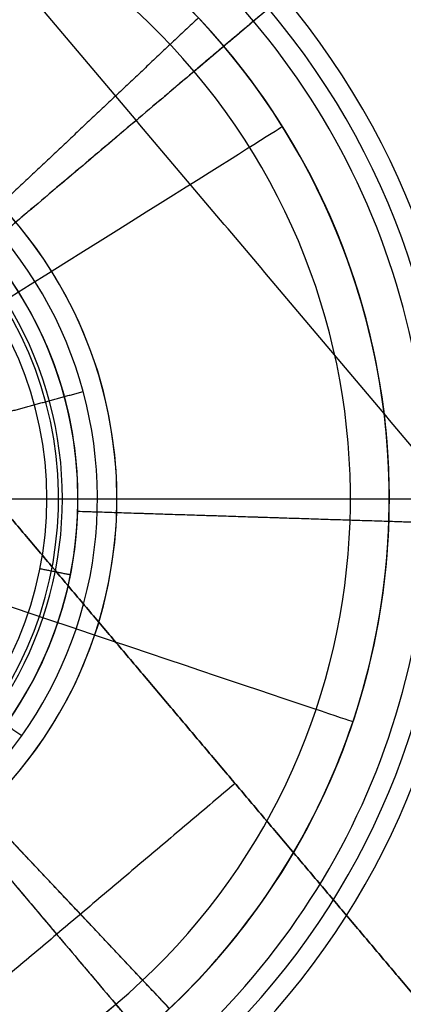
# Model space of a CAD drawing. Header units: millimetres. Extents: x -5.9 to 8.2, y -1.3 to -0.5.
# Tile 14 of 107: x -5.1446 to -5.1199, y -0.8907 to -0.8275. Entities that reach past the tile are written whole.
import ezdxf

# ---------------------------------------------------------------- set-up
doc = ezdxf.new("R2010")
doc.units = ezdxf.units.MM
doc.header["$MEASUREMENT"] = 0
for name, color, linetype, true_color in [('IGES level 1', 7, 'Continuous', 0xffffff), ('IGES level 11', 7, 'Continuous', 0xffffff), ('IGES level 18', 7, 'Continuous', 0xffffff), ('IGES level 20', 7, 'Continuous', 0xffffff), ('IGES level 49', 7, 'Continuous', 0xc0c0c0), ('IGES level 51', 7, 'Continuous', 0xffffff)]:
    doc.layers.add(name, color=color, linetype=linetype, true_color=true_color)

msp = doc.modelspace()

# ---------------------------------------------------------------- linework, layer by layer
at = {"layer": 'IGES level 1'}
msp.add_open_spline([(-5.35333993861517, -0.8582795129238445, -10.31994323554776), (-5.12458993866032, -0.8582795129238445, -10.31994323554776), (-4.895839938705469, -0.8582795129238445, -10.31994323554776)], degree=2, dxfattribs=at)
at = {"layer": 'IGES level 11'}
for centre, radius, end in [((-5.165839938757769, -0.8582795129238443, -10.16994323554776), 0.0275, 90), ((-5.165839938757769, -0.8582795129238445, -10.15494323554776), 0.0275, 90), ((-5.165839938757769, -0.8582795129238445, -10.15494323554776), 0.0275, 90), ((-5.165839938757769, -0.8582795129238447, -10.16994323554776), 0.0275, 90), ((-5.165839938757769, -0.8582795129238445, -10.16244323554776), 0.02749999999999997, 90.00000002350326)]:
    msp.add_arc(centre, radius, 270, end, dxfattribs=at)
for points in [[(-5.138868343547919, -0.8529145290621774, -10.16994323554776), (-5.138868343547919, -0.8529145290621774, -10.16244323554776), (-5.138868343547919, -0.8529145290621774, -10.15494323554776)], [(-5.13833993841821, -0.8582795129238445, -10.16994323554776), (-4.948087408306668, -0.8582795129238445, -10.16994323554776), (-4.757834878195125, -0.8582795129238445, -10.16994323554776)], [(-5.13833993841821, -0.8582795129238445, -10.15494323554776), (-4.955338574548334, -0.8582795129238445, -10.15494323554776), (-4.772337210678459, -0.8582795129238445, -10.15494323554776)], [(-5.144582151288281, -0.8757253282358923, -10.16994323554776), (-5.144582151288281, -0.8757253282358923, -10.16244323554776), (-5.144582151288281, -0.8757253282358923, -10.15494323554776)]]:
    msp.add_open_spline(points, degree=2, dxfattribs=at)
at = {"layer": 'IGES level 18'}
for centre, radius, start, end in [((-5.165839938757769, -0.8582795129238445, -10.16994323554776), 0.06000000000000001, 269.9999999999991, 89.99999999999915), ((-5.165839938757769, -0.8582795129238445, -10.21494323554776), 0.06000000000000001, 270.0000000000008, 90.00000000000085), ((-5.165839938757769, -0.8582795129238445, -10.19244323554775), 0.06000000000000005, 269.999999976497, 90), ((-5.165839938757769, -0.8582795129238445, -10.21494323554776), 0.06000000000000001, 269.9999999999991, 89.99999999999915), ((-5.165839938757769, -0.8582795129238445, -10.16994323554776), 0.06000000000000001, 270.0000000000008, 90.00000000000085), ((-5.165839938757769, -0.8582795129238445, -10.09694323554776), 0.025, 270, 90), ((-5.165839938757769, -0.8582795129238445, -10.09694323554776), 0.025, 270, 90), ((-5.165839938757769, -0.8582795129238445, -10.16994323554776), 0.025, 270, 90), ((-5.165839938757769, -0.8582795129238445, -10.13344323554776), 0.02500000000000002, 269.9999999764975, 90), ((-5.165839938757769, -0.8582795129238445, -10.16994323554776), 0.025, 270, 90), ((-5.165839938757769, -0.8582795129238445, -10.09594323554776), 0.02400000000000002, 269.9999999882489, 90), ((-5.165839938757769, -0.8582795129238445, -10.09494323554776), 0.023, 270, 90), ((-5.165839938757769, -0.8582795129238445, -10.09494323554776), 0.023, 270, 90)]:
    msp.add_arc(centre, radius, start, end, dxfattribs=at)
for points in [[(-5.15083993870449, -0.8582795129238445, -10.21494323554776), (-5.128339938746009, -0.8582795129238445, -10.21494323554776), (-5.10583993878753, -0.8582795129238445, -10.21494323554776)], [(-5.150839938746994, -0.8582795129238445, -10.09494323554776), (-5.146839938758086, -0.8582795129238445, -10.09494323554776), (-5.142839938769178, -0.8582795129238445, -10.09494323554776)], [(-5.14083993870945, -0.8582795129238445, -10.16994323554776), (-5.12333993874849, -0.8582795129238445, -10.16994323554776), (-5.10583993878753, -0.8582795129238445, -10.16994323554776)], [(-5.143281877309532, -0.8627665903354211, -10.09494323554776), (-5.142301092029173, -0.8629616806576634, -10.09594323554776), (-5.141320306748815, -0.8631567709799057, -10.09694323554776)], [(-5.141320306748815, -0.8631567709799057, -10.09694323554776), (-5.141320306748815, -0.8631567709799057, -10.13344323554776), (-5.141320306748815, -0.8631567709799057, -10.16994323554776)]]:
    msp.add_open_spline(points, degree=2, dxfattribs=at)
at = {"layer": 'IGES level 20'}
for centre, radius, start, end in [((-5.165839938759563, -0.8582795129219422, -10.15494323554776), 0.04500000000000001, 43.32596246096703, 223.325962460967), ((-5.165839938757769, -0.8582795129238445, -10.10244323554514), 0.04500000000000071, 43.32596245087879, 223.3259624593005), ((-5.165839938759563, -0.8582795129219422, -10.15494323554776), 0.04500000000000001, 43.32596245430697, 223.3259624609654), ((-5.165839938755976, -0.8582795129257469, -10.15494323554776), 0.04500000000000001, 223.3259624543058, 43.32596246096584), ((-5.165839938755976, -0.8582795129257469, -10.15494323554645), 0.04500000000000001, 223.3259624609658, 43.32596246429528), ((-5.165839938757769, -0.8582795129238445, -10.10244323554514), 0.04500000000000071, 223.3259624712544, 43.32596243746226), ((-5.165839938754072, -0.8582795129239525, -10.04994323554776), 0.04499999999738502, 313.3259624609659, 43.32596246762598), ((-5.165839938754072, -0.8582795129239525, -10.04994323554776), 0.04499999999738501, 313.3259624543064, 43.32596246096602), ((-5.165839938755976, -0.8582795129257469, -10.15494323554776), 0.02625, 223.3259624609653, 43.32596246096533), ((-5.165839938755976, -0.8582795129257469, -10.15494323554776), 0.02625, 223.3259624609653, 43.32596247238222), ((-5.165839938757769, -0.8582795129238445, -10.15244323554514), 0.02375000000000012, 223.3259624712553, 43.32596243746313), ((-5.165839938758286, -0.8582795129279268, -10.04994323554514), 0.04499999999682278, 223.3259624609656, 313.3259624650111), ((-5.165839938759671, -0.8582795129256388, -10.04994323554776), 0.04500000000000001, 223.3259624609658, 313.3259624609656)]:
    msp.add_arc(centre, radius, start, end, dxfattribs=at)
at = {"layer": 'IGES level 20', "extrusion": (-0.5310431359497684, 0.8473447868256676, -7.888609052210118e-31)}
msp.add_arc((4.833030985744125, -10.04994323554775, 2.016025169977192), 0.04500000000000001, 109.4712200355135, 179.999999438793, dxfattribs=at)
at = {"layer": 'IGES level 20', "extrusion": (0.3181161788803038, 0.948051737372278, -1.577721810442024e-30)}
msp.add_arc((4.624450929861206, -10.04994323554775, -2.457030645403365), 0.04500000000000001, 109.4712200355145, 179.999999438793, dxfattribs=at)
at = {"layer": 'IGES level 20', "extrusion": (0.7274619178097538, 0.6861480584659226, 8.219119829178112e-11)}
msp.add_arc((2.920165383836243, -10.04994323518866, -4.346858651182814), 0.04500000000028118, 109.4712206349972, 180.0000000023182, dxfattribs=at)
at = {"layer": 'IGES level 20', "extrusion": (0.7274619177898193, 0.6861480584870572, -2.481601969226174e-15)}
msp.add_arc((2.92016538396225, -10.04994323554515, -4.346858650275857), 0.04499999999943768, 109.4712206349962, 180, dxfattribs=at)
at = {"layer": 'IGES level 20'}
for points in [[(-5.133104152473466, -0.8274028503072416, -10.15494323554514), (-5.139924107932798, -0.8338354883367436, -10.15494323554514), (-5.146744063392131, -0.8402681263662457, -10.15494323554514)], [(-5.122414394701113, -0.8464802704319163, -10.04994323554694), (-5.122414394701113, -0.8464802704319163, -10.10244323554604), (-5.122414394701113, -0.8464802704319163, -10.15494323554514)], [(-5.145333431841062, -0.8527076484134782, -10.14994323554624), (-5.142920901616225, -0.8520521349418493, -10.15244323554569), (-5.140508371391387, -0.8513966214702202, -10.15494323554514)], [(-5.148523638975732, -0.8705965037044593, -10.14994323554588), (-5.146486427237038, -0.8720455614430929, -10.15244323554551), (-5.144449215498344, -0.8734946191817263, -10.15494323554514)], [(-5.134963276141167, -0.8910152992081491, -10.15494323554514), (-5.141395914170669, -0.8841953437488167, -10.15494323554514), (-5.147828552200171, -0.8773753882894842, -10.15494323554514)], [(-5.129170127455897, -0.8843625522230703, -10.04994323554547), (-5.129170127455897, -0.8843625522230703, -10.10244323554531), (-5.129170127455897, -0.8843625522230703, -10.15494323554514)]]:
    msp.add_open_spline(points, degree=2, dxfattribs=at)
at = {"layer": 'IGES level 49'}
for centre, radius, start, end in [((-5.165839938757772, -0.8582795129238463, -0.3074432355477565), 0.06000000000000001, 310.2016240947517, 130.2016240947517), ((-5.165839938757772, -0.8582795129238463, -0.3074432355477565), 0.06000000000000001, 310.2016240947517, 130.2016240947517), ((-5.165839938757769, -0.858279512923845, -0.3274432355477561), 0.06000000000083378, 324.6791362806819, 115.724111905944), ((-5.165839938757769, -0.8582795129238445, -0.3174432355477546), 0.05999999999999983, 324.6791362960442, 115.7241119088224), ((-5.165839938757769, -0.858279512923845, -0.3274432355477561), 0.06000000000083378, 324.6791362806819, 115.724111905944), ((-5.165839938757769, -0.8582795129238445, -0.172443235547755), 0.05, 310.2016240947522, 130.2016240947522), ((-5.165839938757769, -0.8582795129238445, -0.172443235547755), 0.05, 310.2016240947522, 130.2016240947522), ((-5.165839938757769, -0.8582795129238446, -0.2999432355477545), 0.05, 310.2016240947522, 130.2016240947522), ((-5.165839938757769, -0.8582795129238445, -0.2361932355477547), 0.05000000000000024, 310.2016241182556, 130.2016240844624), ((-5.165839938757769, -0.8582795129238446, -0.2999432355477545), 0.05, 310.2016240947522, 130.2016240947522), ((-5.165839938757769, -0.8582795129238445, -0.1711932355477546), 0.04874999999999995, 310.2016241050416, 130.2016240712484), ((-5.165839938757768, -0.8582795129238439, -0.1699432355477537), 0.04750000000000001, 310.201624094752, 130.2016240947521), ((-5.165839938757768, -0.8582795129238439, -0.1699432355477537), 0.04750000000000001, 310.201624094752, 130.2016240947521), ((-5.165839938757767, -0.8582795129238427, -0.3074432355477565), 0.06000000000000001, 130.2016240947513, 310.2016240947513), ((-5.165839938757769, -0.8582795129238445, -0.3174432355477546), 0.05999999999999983, 130.2016240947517, 295.7241118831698), ((-5.165839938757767, -0.8582795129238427, -0.3074432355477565), 0.06000000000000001, 130.2016240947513, 310.2016240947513), ((-5.165839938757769, -0.8582795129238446, -0.2999432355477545), 0.04250000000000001, 310.201624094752, 130.201624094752), ((-5.165839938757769, -0.8582795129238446, -0.2999432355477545), 0.04250000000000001, 310.201624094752, 130.201624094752), ((-5.165839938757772, -0.8582795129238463, -0.3074432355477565), 0.04250000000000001, 310.201624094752, 130.201624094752), ((-5.165839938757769, -0.8582795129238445, -0.3036932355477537), 0.04249999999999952, 310.2016241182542, 130.201624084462), ((-5.165839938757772, -0.8582795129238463, -0.3074432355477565), 0.04250000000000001, 310.201624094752, 130.201624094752), ((-5.165839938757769, -0.8582795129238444, -0.2999432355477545), 0.04999999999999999, 130.2016240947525, 310.2016240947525), ((-5.165839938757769, -0.8582795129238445, -0.172443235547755), 0.05, 130.2016240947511, 310.2016240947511), ((-5.165839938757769, -0.8582795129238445, -0.2361932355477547), 0.05000000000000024, 130.2016240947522, 310.2016241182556), ((-5.165839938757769, -0.8582795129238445, -0.172443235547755), 0.04999999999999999, 130.2016240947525, 310.2016240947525), ((-5.165839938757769, -0.8582795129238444, -0.2999432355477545), 0.04999999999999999, 130.2016240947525, 310.2016240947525), ((-5.165839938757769, -0.8582795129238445, -0.1711932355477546), 0.04874999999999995, 130.2016240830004, 310.2016240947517), ((-5.16583993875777, -0.8582795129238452, -0.1699432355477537), 0.04750000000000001, 130.2016240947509, 310.201624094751), ((-5.16583993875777, -0.8582795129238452, -0.1699432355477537), 0.04750000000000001, 130.2016240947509, 310.201624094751), ((-5.165839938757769, -0.8582795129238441, -0.3274432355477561), 0.06000000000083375, 144.6791362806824, 295.7241119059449), ((-5.165839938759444, -0.8582795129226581, -0.3274432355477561), 0.05999999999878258, 144.6791362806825, 295.7241119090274), ((-5.165839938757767, -0.8582795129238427, -0.3074432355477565), 0.0425, 130.2016240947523, 310.2016240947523), ((-5.165839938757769, -0.8582795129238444, -0.2999432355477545), 0.04250000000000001, 130.2016240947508, 310.2016240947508), ((-5.165839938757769, -0.8582795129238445, -0.3036932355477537), 0.04249999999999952, 130.2016240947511, 310.2016241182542), ((-5.165839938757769, -0.8582795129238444, -0.2999432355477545), 0.04250000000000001, 130.2016240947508, 310.2016240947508), ((-5.165839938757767, -0.8582795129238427, -0.3074432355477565), 0.0425, 130.2016240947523, 310.2016240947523)]:
    msp.add_arc(centre, radius, start, end, dxfattribs=at)
for points in [[(-5.106932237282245, -0.8696778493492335, -0.3274432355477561), (-5.137095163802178, -0.8339868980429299, -0.3274432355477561), (-5.167258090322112, -0.7982959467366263, -0.3274432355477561)], [(-5.12001327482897, -0.8195507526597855, -0.3274432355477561), (-5.135288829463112, -0.8324603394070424, -0.3274432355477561), (-5.150564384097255, -0.8453699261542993, -0.3274432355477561)], [(-5.120013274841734, -0.8195507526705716, -0.307443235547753), (-5.126696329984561, -0.8251986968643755, -0.307443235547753), (-5.133379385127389, -0.8308466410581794, -0.307443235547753)], [(-5.127651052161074, -0.8260055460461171, -0.2999432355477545), (-5.13051521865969, -0.8284260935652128, -0.2999432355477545), (-5.133379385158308, -0.8308466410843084, -0.2999432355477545)], [(-5.129560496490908, -0.8276192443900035, -0.1699432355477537), (-5.143403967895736, -0.839318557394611, -0.1699432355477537), (-5.157247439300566, -0.8510178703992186, -0.1699432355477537)], [(-5.122088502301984, -0.8340759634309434, -0.2999432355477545), (-5.122088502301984, -0.8340759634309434, -0.2361932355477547), (-5.122088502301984, -0.8340759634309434, -0.172443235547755)], [(-5.128651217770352, -0.8377064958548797, -0.307443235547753), (-5.128651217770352, -0.8377064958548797, -0.3036932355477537), (-5.128651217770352, -0.8377064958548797, -0.2999432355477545)], [(-5.145844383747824, -0.8587011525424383, -0.3274432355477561), (-5.131364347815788, -0.8758349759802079, -0.3274432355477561), (-5.116884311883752, -0.8929687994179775, -0.3274432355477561)], [(-5.145844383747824, -0.8587011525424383, -0.3174432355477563), (-5.131364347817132, -0.8758349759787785, -0.3174432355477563), (-5.11688431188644, -0.8929687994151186, -0.3174432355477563)], [(-5.145844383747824, -0.8587011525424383, -0.3174432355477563), (-5.131364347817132, -0.8758349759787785, -0.3174432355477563), (-5.11688431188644, -0.8929687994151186, -0.3174432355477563)], [(-5.11688431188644, -0.8929687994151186, -0.3274432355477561), (-5.131364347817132, -0.8758349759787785, -0.3274432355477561), (-5.145844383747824, -0.8587011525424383, -0.3274432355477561)], [(-5.145844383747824, -0.8587011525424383, -0.3224432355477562), (-5.131364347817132, -0.8758349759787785, -0.3224432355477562), (-5.11688431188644, -0.8929687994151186, -0.3224432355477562)], [(-5.158578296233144, -0.8668720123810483, -0.1699432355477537), (-5.146878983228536, -0.8807154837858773, -0.1699432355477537), (-5.135179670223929, -0.8945589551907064, -0.1699432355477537)], [(-5.152930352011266, -0.8735550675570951, -0.3174432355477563), (-5.140020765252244, -0.888830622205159, -0.3174432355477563), (-5.12711117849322, -0.9041061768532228, -0.3174432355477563)], [(-5.126344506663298, -0.8739753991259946, -0.307443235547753), (-5.126344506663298, -0.8739753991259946, -0.3036932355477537), (-5.126344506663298, -0.8739753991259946, -0.2999432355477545)], [(-5.131364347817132, -0.8758349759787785, -0.3174432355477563), (-5.131364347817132, -0.8758349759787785, -0.3224432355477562), (-5.131364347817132, -0.8758349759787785, -0.3274432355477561)], [(-5.130749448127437, -0.8765625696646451, -0.3174432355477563), (-5.142206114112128, -0.8862447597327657, -0.3174432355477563), (-5.15366278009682, -0.8959269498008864, -0.3174432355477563)], [(-5.139797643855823, -0.9123331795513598, -0.3274432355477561), (-5.154277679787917, -0.8951993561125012, -0.3274432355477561), (-5.16875771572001, -0.8780655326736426, -0.3274432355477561)], [(-5.139797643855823, -0.9123331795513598, -0.3174432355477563), (-5.154277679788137, -0.8951993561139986, -0.3174432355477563), (-5.168757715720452, -0.8780655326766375, -0.3174432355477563)], [(-5.139797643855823, -0.9123331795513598, -0.3174432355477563), (-5.154277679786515, -0.8951993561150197, -0.3174432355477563), (-5.168757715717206, -0.8780655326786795, -0.3174432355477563)], [(-5.168757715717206, -0.8780655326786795, -0.3274432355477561), (-5.154277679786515, -0.8951993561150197, -0.3274432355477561), (-5.139797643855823, -0.9123331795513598, -0.3274432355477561)], [(-5.139797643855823, -0.9123331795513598, -0.3224432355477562), (-5.154277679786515, -0.8951993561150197, -0.3224432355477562), (-5.168757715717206, -0.8780655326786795, -0.3224432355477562)], [(-5.138407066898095, -0.890740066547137, -0.307443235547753), (-5.138407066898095, -0.890740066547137, -0.3036932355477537), (-5.138407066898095, -0.890740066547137, -0.2999432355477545)], [(-5.133565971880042, -0.896468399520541, -0.2999432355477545), (-5.135986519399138, -0.893604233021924, -0.2999432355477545), (-5.138407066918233, -0.8907400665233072, -0.2999432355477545)], [(-5.138407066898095, -0.890740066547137, -0.2999432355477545), (-5.138407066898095, -0.890740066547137, -0.3036932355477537), (-5.138407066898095, -0.890740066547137, -0.307443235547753)]]:
    msp.add_open_spline(points, degree=2, dxfattribs=at)
at = {"layer": 'IGES level 51'}
for centre, radius, start, end in [((-5.165839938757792, -0.8582795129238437, -0.01244323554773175), 0.07999999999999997, 268.1598151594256, 88.15981515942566), ((-5.165839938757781, -0.8582795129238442, -0.002443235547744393), 0.07999999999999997, 268.1598151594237, 88.15981515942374), ((-5.165839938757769, -0.8582795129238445, -0.007443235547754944), 0.08000000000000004, 268.1598151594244, 88.15981518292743), ((-5.165839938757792, -0.8582795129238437, -0.01244323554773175), 0.07999999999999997, 268.1598151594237, 88.15981515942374), ((-5.165839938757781, -0.8582795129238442, -0.002443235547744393), 0.07999999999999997, 268.1598151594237, 88.15981515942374), ((-5.165839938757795, -0.8582795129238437, -0.02244323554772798), 0.06999999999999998, 268.1598151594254, 88.15981515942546), ((-5.165839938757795, -0.8582795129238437, -0.02244323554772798), 0.06999999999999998, 268.1598151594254, 88.15981515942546), ((-5.165839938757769, -0.8582795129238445, -0.3024432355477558), 0.05999999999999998, 268.1598151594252, 88.15981515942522), ((-5.165839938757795, -0.8582795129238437, -0.02244323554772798), 0.05999999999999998, 268.1598151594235, 88.15981515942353), ((-5.165839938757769, -0.8582795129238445, -0.1624432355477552), 0.05999999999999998, 268.1598151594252, 88.15981518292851), ((-5.165839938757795, -0.8582795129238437, -0.02244323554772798), 0.05999999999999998, 268.1598151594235, 88.15981515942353), ((-5.165839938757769, -0.8582795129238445, -0.3024432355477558), 0.05999999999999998, 268.1598151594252, 88.15981515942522), ((-5.165839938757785, -0.858279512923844, -0.0324432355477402), 0.04499999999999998, 268.1598151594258, 88.15981515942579), ((-5.165839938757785, -0.858279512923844, -0.0324432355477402), 0.04499999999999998, 268.1598151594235, 88.15981515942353), ((-5.165839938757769, -0.8582795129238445, -0.3024432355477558), 0.04499999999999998, 268.1598151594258, 88.15981515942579), ((-5.165839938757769, -0.8582795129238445, -0.1674432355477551), 0.04499999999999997, 268.1598151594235, 88.15981518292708), ((-5.165839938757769, -0.8582795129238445, -0.3024432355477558), 0.04499999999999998, 268.1598151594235, 88.15981515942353), ((-5.165839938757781, -0.8582795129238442, -0.002443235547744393), 0.02499999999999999, 268.1598151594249, 88.15981515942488), ((-5.165839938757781, -0.8582795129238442, -0.002443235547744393), 0.02499999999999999, 268.1598151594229, 88.15981515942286), ((-5.165839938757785, -0.858279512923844, -0.0324432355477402), 0.02499999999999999, 268.1598151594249, 88.15981515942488), ((-5.165839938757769, -0.8582795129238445, -0.01744323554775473), 0.02500000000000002, 268.1598151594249, 88.1598151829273), ((-5.165839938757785, -0.858279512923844, -0.0324432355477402), 0.02499999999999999, 268.1598151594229, 88.15981515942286)]:
    msp.add_arc(centre, radius, start, end, dxfattribs=at)
msp.add_rational_spline([(-5.168314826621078, -0.9353108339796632, -0.01951430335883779), (-5.014252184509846, -0.9402606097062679, -0.01951430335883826), (-5.009302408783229, -0.7861979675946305, -0.01951430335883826), (-5.16336505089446, -0.7812481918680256, -0.01951430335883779)], [0.8164906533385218, 0.2721635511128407, 0.2721635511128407, 0.8164906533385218], degree=3, dxfattribs=at)
for points in [[(-5.121445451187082, -0.8509222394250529, -0.3024432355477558), (-5.121445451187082, -0.8509222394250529, -0.1674432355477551), (-5.121445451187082, -0.8509222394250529, -0.03244323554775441)], [(-5.141176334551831, -0.8541921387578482, -0.03244323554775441), (-5.141176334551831, -0.8541921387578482, -0.01744323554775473), (-5.141176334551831, -0.8541921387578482, -0.002443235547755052)], [(-5.140852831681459, -0.8590823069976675, -0.002443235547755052), (-5.113367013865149, -0.8599653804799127, -0.002443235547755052), (-5.085881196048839, -0.8608484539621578, -0.002443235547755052)], [(-5.140852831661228, -0.8590823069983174, -0.03244323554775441), (-5.130857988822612, -0.8594034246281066, -0.03244323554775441), (-5.120863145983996, -0.8597245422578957, -0.03244323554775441)], [(-5.120863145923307, -0.8597245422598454, -0.3024432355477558), (-5.113367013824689, -0.8599653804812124, -0.3024432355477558), (-5.105870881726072, -0.8602062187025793, -0.3024432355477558)], [(-5.131989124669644, -0.8879295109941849, -0.3024432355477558), (-5.131989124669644, -0.8879295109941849, -0.1674432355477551), (-5.131989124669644, -0.8879295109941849, -0.03244323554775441)]]:
    msp.add_open_spline(points, degree=2, dxfattribs=at)

doc.saveas('drawing.dxf')
